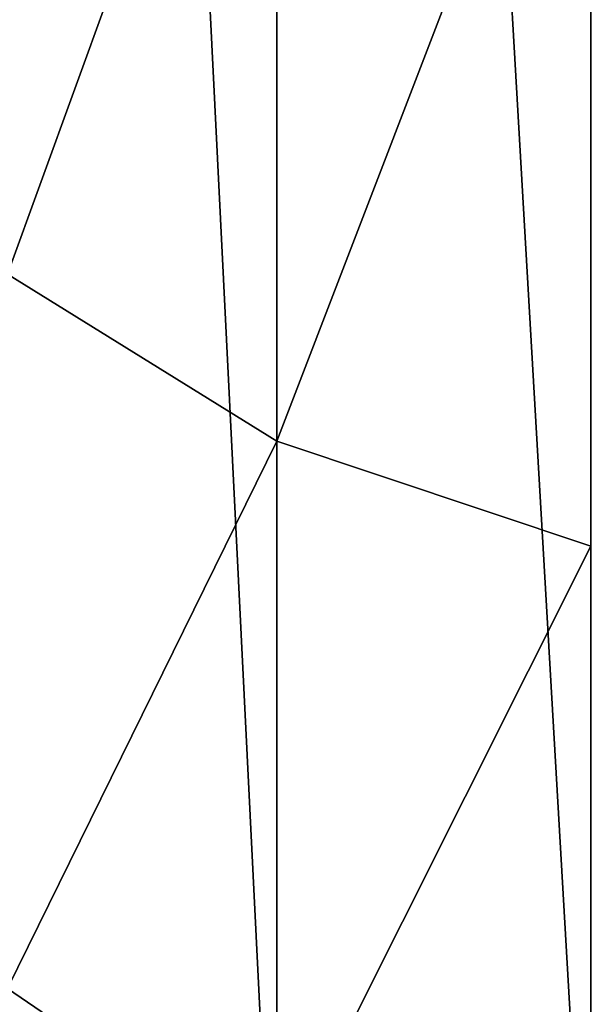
# Model space of a CAD drawing. Header units: millimetres. Extents: x -139 to 106, y -8 to 139.
# Tile 29 of 256: x -138.849 to -138.629, y 73.068 to 73.448. Entities that reach past the tile are written whole.
import ezdxf

# ---------------------------------------------------------------- set-up
doc = ezdxf.new("R2010")
doc.units = ezdxf.units.MM
doc.header["$LTSCALE"] = 53.842063
doc.layers.add('107', color=7, linetype='CONTINUOUS')
doc.layers.add('112', color=7, linetype='CONTINUOUS')

msp = doc.modelspace()

# ---------------------------------------------------------------- linework, layer by layer
at = {"layer": '107', "color": 8, "linetype": 'CONTINUOUS'}
for points in [[(-138.85334, 73.34953, 27.47128), (-138.74963, 73.63512, 27.92765), (-138.85334, 73.69131, 27.87145), (-138.85334, 73.34953, 27.47128)], [(-138.74963, 73.28524, 27.51799), (-138.74963, 73.63512, 27.92765), (-138.85334, 73.34953, 27.47128), (-138.74963, 73.28524, 27.51799)], [(-138.74963, 73.28524, 27.51799), (-138.62888, 73.59984, 27.96292), (-138.74963, 73.63512, 27.92765), (-138.74963, 73.28524, 27.51799)], [(-138.62888, 73.24488, 27.54731), (-138.62888, 73.59984, 27.96292), (-138.74963, 73.28524, 27.51799), (-138.62888, 73.24488, 27.54731)], [(-138.85334, 73.07456, 27.02257), (-138.74963, 73.28524, 27.51799), (-138.85334, 73.34953, 27.47128), (-138.85334, 73.07456, 27.02257)], [(-138.74963, 73.00375, 27.05864), (-138.74963, 73.28524, 27.51799), (-138.85334, 73.07456, 27.02257), (-138.74963, 73.00375, 27.05864)], [(-138.74963, 73.00375, 27.05864), (-138.62888, 73.24488, 27.54731), (-138.74963, 73.28524, 27.51799), (-138.74963, 73.00375, 27.05864)], [(-138.62888, 72.9593, 27.08129), (-138.62888, 73.24488, 27.54731), (-138.74963, 73.00375, 27.05864), (-138.62888, 72.9593, 27.08129)], [(-138.85334, 72.87317, 26.53636), (-138.74963, 73.00375, 27.05864), (-138.85334, 73.07456, 27.02257), (-138.85334, 72.87317, 26.53636)]]:
    msp.add_3dface(points, dxfattribs=at)
at = {"layer": '112', "color": 8, "linetype": 'CONTINUOUS'}
for points in [[(-138.85334, 72.9472, -19.60776), (-138.85334, 75.02041, -19.82636), (-138.74963, 72.93473, -19.68624), (-138.85334, 72.9472, -19.60776)], [(-138.74963, 72.93473, -19.68624), (-138.85334, 75.02041, -19.82636), (-138.74963, 75.01624, -19.90572), (-138.74963, 72.93473, -19.68624)], [(-138.62888, 75.01362, -19.95554), (-138.62888, 72.9269, -19.73552), (-138.74963, 75.01624, -19.90572), (-138.62888, 75.01362, -19.95554)], [(-138.62888, 72.9269, -19.73552), (-138.74963, 72.93473, -19.68624), (-138.74963, 75.01624, -19.90572), (-138.62888, 72.9269, -19.73552)]]:
    msp.add_3dface(points, dxfattribs=at)

doc.saveas('drawing.dxf')
